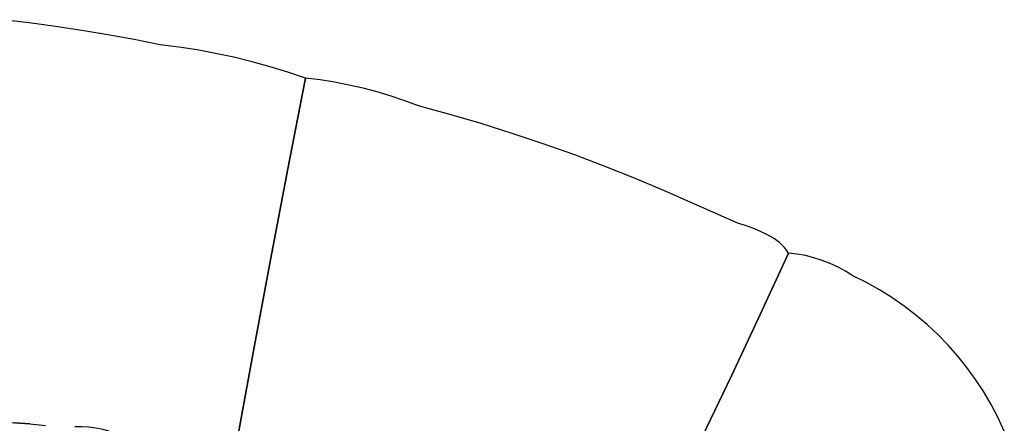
# Model space of a CAD drawing. Header units: inches. Extents: x 37.5 to 70.3, y 17.4 to 61.6.
# Tile 79 of 89: x 43.7 to 50.5, y 53.1 to 55.9. Entities that reach past the tile are written whole.
import ezdxf

# ---------------------------------------------------------------- set-up
doc = ezdxf.new("R2010")
doc.units = ezdxf.units.IN
doc.layers.add('SURFACES_FOR_SKETCHUP', color=7, linetype='Continuous')

msp = doc.modelspace()

# ---------------------------------------------------------------- linework, layer by layer
at = {"layer": 'SURFACES_FOR_SKETCHUP'}
for points, invisible_edges in [([(43.5774, 55.9065), (43.4427, 53.1455), (43.7583, 55.8841)], 3), ([(43.5499, 53.1433), (43.7583, 55.8841), (43.4427, 53.1455)], 3), ([(43.7583, 55.8841), (43.5499, 53.1433), (43.939, 55.8592)], 3), ([(43.6569, 53.1379), (43.939, 55.8592), (43.5499, 53.1433)], 3), ([(43.7638, 53.1294), (43.939, 55.8592), (43.6569, 53.1379)], 3), ([(43.939, 55.8592), (43.7638, 53.1294), (44.1194, 55.8319)], 3), ([(43.8704, 53.1178), (44.1194, 55.8319), (43.7638, 53.1294)], 3), ([(44.1194, 55.8319), (43.8704, 53.1178), (44.2994, 55.802)], 3), ([(44.0727, 53.1121), (44.2994, 55.802), (43.8704, 53.1178)], 11), ([(44.2994, 55.802), (44.0727, 53.1121), (45.4158, 54.2564)], 11), ([(44.479, 55.7697), (44.2994, 55.802), (45.4158, 54.2564)], 10), ([(44.479, 55.7697), (45.4158, 54.2564), (44.6583, 55.7348)], 3), ([(45.5347, 54.8809), (44.6583, 55.7348), (45.4158, 54.2564)], 3), ([(44.6583, 55.7348), (45.5347, 54.8809), (44.7855, 55.7185)], 3), ([(44.7855, 55.7185), (45.5347, 54.8809), (44.9122, 55.6986)], 3), ([(45.0382, 55.6751), (44.9122, 55.6986), (45.5347, 54.8809)], 10), ([(45.1634, 55.6481), (45.0382, 55.6751), (45.5347, 54.8809)], 10), ([(45.1634, 55.6481), (45.5347, 54.8809), (45.2879, 55.6176)], 3), ([(45.2879, 55.6176), (45.5347, 54.8809), (45.4114, 55.5835)], 3), ([(45.534, 55.546), (45.4114, 55.5835), (45.5347, 54.8809)], 10), ([(45.6556, 55.5051), (45.534, 55.546), (45.5347, 54.8809)], 2), ([(45.6556, 55.5051), (45.5347, 54.8809), (45.755, 55.4924)], 2), ([(45.8538, 55.4765), (45.755, 55.4924), (45.5347, 54.8809)], 10), ([(45.8538, 55.4765), (45.5347, 54.8809), (45.9521, 55.4574)], 3), ([(46.0496, 55.4352), (45.9521, 55.4574), (45.5347, 54.8809)], 10), ([(46.0496, 55.4352), (45.5347, 54.8809), (46.1463, 55.4097)], 3), ([(46.2422, 55.3812), (46.1463, 55.4097), (45.5347, 54.8809)], 10), ([(46.2422, 55.3812), (45.5347, 54.8809), (46.3372, 55.3495)], 3), ([(46.4311, 55.3147), (46.3372, 55.3495), (45.5347, 54.8809)], 10), ([(46.4311, 55.3147), (45.5347, 54.8809), (46.6466, 55.2556)], 3), ([(45.5347, 54.8809), (45.4158, 54.2564), (46.6466, 55.2556)], 10), ([(46.861, 55.1926), (46.6466, 55.2556), (45.4158, 54.2564)], 10), ([(47.074, 55.1255), (46.861, 55.1926), (45.4158, 54.2564)], 10), ([(45.4158, 54.2564), (46.2637, 52.74), (47.074, 55.1255)], 11), ([(46.2637, 52.74), (46.3353, 52.7179), (47.074, 55.1255)], 10), ([(47.2857, 55.0544), (47.074, 55.1255), (46.3353, 52.7179)], 10), ([(46.4064, 52.6921), (47.2857, 55.0544), (46.3353, 52.7179)], 3), ([(46.4771, 52.6632), (47.2857, 55.0544), (46.4064, 52.6921)], 3), ([(47.4961, 54.9794), (47.2857, 55.0544), (46.4771, 52.6632)], 10), ([(46.4771, 52.6632), (46.6178, 52.5996), (47.4961, 54.9794)], 10), ([(47.4961, 54.9794), (46.6178, 52.5996), (47.705, 54.9004)], 3), ([(46.6178, 52.5996), (46.758, 52.5332), (47.705, 54.9004)], 10), ([(46.758, 52.5332), (48.3779, 53.0418), (47.705, 54.9004)], 11), ([(47.9125, 54.8175), (47.705, 54.9004), (48.3779, 53.0418)], 10), ([(48.1183, 54.7307), (47.9125, 54.8175), (48.578, 53.4608)], 10), ([(48.3779, 53.0418), (48.578, 53.4608), (47.9125, 54.8175)], 10), ([(48.578, 53.4608), (48.7752, 53.8812), (48.1183, 54.7307)], 10), ([(48.6257, 54.5071), (48.1183, 54.7307), (48.7752, 53.8812)], 10), ([(48.6744, 54.4918), (48.6257, 54.5071), (48.7752, 53.8812)], 10), ([(48.7242, 54.4744), (48.6744, 54.4918), (48.7752, 53.8812)], 10), ([(48.7242, 54.4744), (48.7752, 53.8812), (48.7738, 54.4544)], 3), ([(48.7738, 54.4544), (48.7752, 53.8812), (48.8217, 54.4315)], 3), ([(48.8217, 54.4315), (48.7752, 53.8812), (48.8667, 54.4053)], 3), ([(48.8667, 54.4053), (48.7752, 53.8812), (48.9073, 54.3754)], 3), ([(48.7752, 53.8812), (48.9697, 54.3029), (48.9073, 54.3754)], 10), ([(48.9421, 54.3414), (48.9073, 54.3754), (48.9697, 54.3029)], 10), ([(48.9569, 54.3227), (48.9421, 54.3414), (48.9697, 54.3029)], 2), ([(49.0289, 54.2961), (48.9697, 54.3029), (48.7752, 53.8812)], 8), ([(49.0289, 54.2961), (48.7752, 53.8812), (49.0872, 54.2855)], 3), ([(49.1447, 54.2712), (49.0872, 54.2855), (48.7752, 53.8812)], 10), ([(49.2011, 54.2533), (49.1447, 54.2712), (48.7752, 53.8812)], 10), ([(44.1208, 53.1121), (45.4158, 54.2564), (44.0727, 53.1121)], 3), ([(44.1687, 53.1089), (45.4158, 54.2564), (44.1208, 53.1121)], 3), ([(44.2164, 53.1026), (45.4158, 54.2564), (44.1687, 53.1089)], 3), ([(45.4158, 54.2564), (44.2164, 53.1026), (45.299, 53.6315)], 3), ([(45.4158, 54.2564), (45.299, 53.6315), (46.1189, 52.7697)], 10), ([(46.1189, 52.7697), (46.1916, 52.7575), (45.4158, 54.2564)], 10), ([(46.1916, 52.7575), (46.2637, 52.74), (45.4158, 54.2564)], 10), ([(49.2011, 54.2533), (48.7752, 53.8812), (49.2562, 54.2318)], 3), ([(49.2562, 54.2318), (48.7752, 53.8812), (49.3099, 54.2068)], 3), ([(49.3099, 54.2068), (48.7752, 53.8812), (49.362, 54.1783)], 3), ([(49.362, 54.1783), (48.7752, 53.8812), (49.4122, 54.1464)], 3), ([(49.4122, 54.1464), (48.7752, 53.8812), (49.5042, 54.1008)], 3), ([(49.5042, 54.1008), (48.7752, 53.8812), (49.5934, 54.051)], 3), ([(48.578, 53.4608), (49.6798, 53.9971), (48.7752, 53.8812)], 3), ([(49.6798, 53.9971), (48.578, 53.4608), (49.7632, 53.9393)], 3), ([(49.5934, 54.051), (48.7752, 53.8812), (49.6798, 53.9971)], 3), ([(49.7632, 53.9393), (48.578, 53.4608), (49.8435, 53.8776)], 3), ([(49.8435, 53.8776), (48.578, 53.4608), (49.9207, 53.8122)], 3), ([(49.9207, 53.8122), (48.578, 53.4608), (49.9945, 53.7432)], 3), ([(49.9945, 53.7432), (48.578, 53.4608), (50.0649, 53.6708)], 3), ([(50.0649, 53.6708), (48.578, 53.4608), (50.1317, 53.5952)], 3), ([(44.2636, 53.0933), (45.299, 53.6315), (44.2164, 53.1026)], 3), ([(44.3101, 53.0809), (45.299, 53.6315), (44.2636, 53.0933)], 3), ([(44.356, 53.0655), (45.299, 53.6315), (44.3101, 53.0809)], 3), ([(45.299, 53.6315), (44.356, 53.0655), (45.1842, 53.0062)], 3), ([(45.299, 53.6315), (45.1842, 53.0062), (46.0455, 52.7758)], 10), ([(46.0455, 52.7758), (46.1189, 52.7697), (45.299, 53.6315)], 10), ([(50.1317, 53.5952), (48.578, 53.4608), (50.1948, 53.5163)], 3), ([(48.3779, 53.0418), (50.3095, 53.3496), (48.578, 53.4608)], 3), ([(50.1948, 53.5163), (48.578, 53.4608), (50.2541, 53.4344)], 3), ([(50.2541, 53.4344), (48.578, 53.4608), (50.3095, 53.3496)], 3), ([(50.3095, 53.3496), (48.3779, 53.0418), (50.3609, 53.262)], 3), ([(50.3609, 53.262), (48.3779, 53.0418), (50.408, 53.1717)], 3), ([(43.6569, 53.1379), (43.0714, 52.7792), (43.7638, 53.1294)], 3), ([(50.408, 53.1717), (48.3779, 53.0418), (50.4509, 53.079)], 3)]:
    msp.add_3dface(points, dxfattribs=dict(at, invisible_edges=invisible_edges))

doc.saveas('drawing.dxf')
